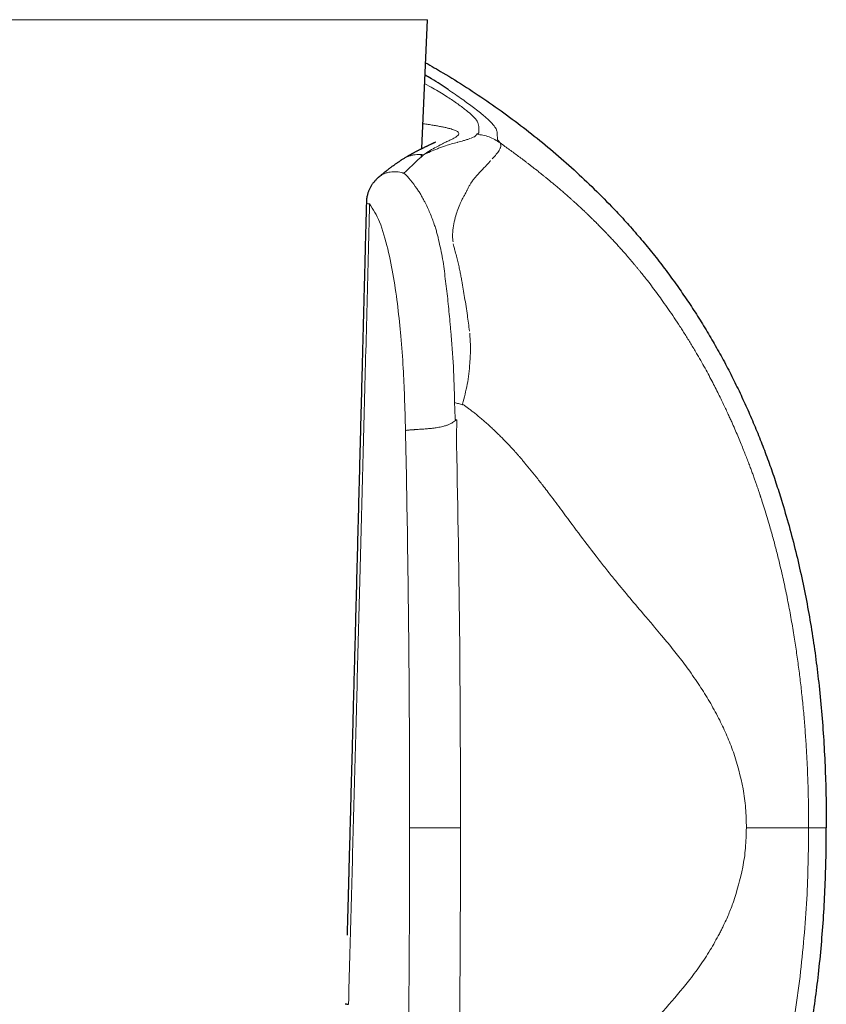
# Model space of a CAD drawing. Header units: millimetres. Extents: x 8 to 775, y 12 to 733.
# Tile 57 of 74: x 439 to 462, y 532 to 560. Entities that reach past the tile are written whole.
import ezdxf

# ---------------------------------------------------------------- set-up
doc = ezdxf.new("R2010")
doc.units = ezdxf.units.MM

msp = doc.modelspace()

# ---------------------------------------------------------------- linework, layer by layer
at = {"color": 252, "linetype": 'Continuous', "lineweight": 0}
for p, q in [((450.434, 559.761), (427.179, 559.761)), ((450.355, 557.936), (450.538, 557.836)), ((452.184, 556.896), (452.146, 556.931)), ((452.427, 556.399), (452.426, 556.459)), ((450.26, 555.854), (450.16, 555.761)), ((450.299, 555.891), (450.26, 555.854)), ((451.379, 536.724), (449.926, 536.724)), ((460.923, 531.476), (461.061, 532.486))]:
    msp.add_line(p, q, dxfattribs=at)
at = {"color": 7, "linetype": 'Continuous', "lineweight": 30}
for p, q in [((450.275, 556.084), (450.434, 559.761)), ((449.75, 555.792), (449.755, 555.795)), ((450.265, 555.859), (450.267, 555.913)), ((460.509, 546.126), (460.528, 546.063))]:
    msp.add_line(p, q, dxfattribs=at)
at = {"color": 252, "linetype": 'Continuous', "lineweight": 0, "flags": 128}
for points in [[(452.406, 556.611), (452.403, 556.619), (452.4, 556.626)], [(452.431, 556.361), (452.43, 556.372), (452.428, 556.383)]]:
    msp.add_lwpolyline(points, dxfattribs=at)
at = {"color": 7, "linetype": 'Continuous', "lineweight": 30}
for points, knots in [([(450.381, 558.533), (450.545, 558.44), (450.939, 558.215), (451.548, 557.834), (452.209, 557.393), (452.854, 556.93), (453.483, 556.446), (454.096, 555.94), (454.69, 555.413), (455.267, 554.866), (455.635, 554.484), (455.82, 554.293)], [0, 0, 0, 0, 0.081821, 0.196578, 0.311299, 0.425998, 0.540693, 0.655407, 0.77017, 0.88502, 1, 1, 1, 1]), ([(451.021, 557.769), (450.872, 557.868), (450.673, 557.999), (450.427, 558.145), (450.366, 558.181)], [0, 0, 0, 0, 0.752046, 1, 1, 1, 1]), ([(450.659, 556.265), (450.659, 556.265), (450.659, 556.265), (450.659, 556.265), (450.657, 556.264), (450.654, 556.263), (450.65, 556.261), (450.644, 556.258), (450.637, 556.254), (450.63, 556.251), (450.623, 556.248), (450.616, 556.245), (450.609, 556.241), (450.601, 556.238), (450.591, 556.233), (450.58, 556.228), (450.565, 556.221), (450.544, 556.212), (450.517, 556.199), (450.488, 556.186), (450.46, 556.173), (450.432, 556.16), (450.404, 556.147), (450.374, 556.133), (450.344, 556.118), (450.318, 556.105), (450.298, 556.096), (450.285, 556.089), (450.272, 556.083), (450.259, 556.076), (450.242, 556.068), (450.22, 556.057), (450.193, 556.043), (450.166, 556.029), (450.14, 556.016), (450.115, 556.002), (450.089, 555.989), (450.063, 555.974), (450.037, 555.96), (450.012, 555.947), (449.992, 555.935), (449.974, 555.925), (449.958, 555.917), (449.944, 555.908), (449.929, 555.9), (449.913, 555.891), (449.897, 555.881), (449.877, 555.87), (449.854, 555.856), (449.825, 555.839), (449.792, 555.819), (449.767, 555.804), (449.754, 555.796)], [0, 0, 0, 0, 0.007557, 0.023954, 0.038818, 0.058115, 0.079607, 0.103295, 0.126136, 0.145737, 0.162356, 0.17605, 0.190313, 0.205885, 0.222771, 0.240949, 0.259776, 0.295278, 0.332067, 0.369412, 0.401511, 0.432332, 0.462092, 0.492305, 0.523267, 0.553863, 0.567139, 0.579435, 0.590749, 0.601888, 0.615155, 0.635969, 0.66041, 0.683741, 0.705644, 0.725903, 0.74641, 0.767574, 0.790639, 0.808286, 0.824627, 0.838443, 0.849724, 0.860125, 0.871503, 0.883865, 0.896063, 0.910041, 0.927387, 0.948146, 0.972341, 1, 1, 1, 1]), ([(449.749, 555.794), (449.737, 555.786), (449.715, 555.772), (449.684, 555.752), (449.657, 555.735), (449.635, 555.72), (449.614, 555.706), (449.593, 555.692), (449.571, 555.677), (449.546, 555.66), (449.517, 555.64), (449.487, 555.619), (449.46, 555.599), (449.434, 555.581), (449.406, 555.56), (449.373, 555.536), (449.334, 555.506), (449.293, 555.475), (449.261, 555.45), (449.238, 555.432), (449.225, 555.421), (449.212, 555.411), (449.199, 555.401), (449.186, 555.39), (449.169, 555.376), (449.146, 555.358), (449.116, 555.333), (449.079, 555.302), (449.053, 555.279), (449.038, 555.266)], [0, 0, 0, 0, 0.054404, 0.101639, 0.141806, 0.174967, 0.203092, 0.23578, 0.265299, 0.300452, 0.34525, 0.388297, 0.426789, 0.461724, 0.494685, 0.542798, 0.598329, 0.654937, 0.70933, 0.728633, 0.747276, 0.765154, 0.782267, 0.798676, 0.818779, 0.850696, 0.891524, 0.94128, 1, 1, 1, 1]), ([(449.039, 555.267), (449.032, 555.261), (449.018, 555.249), (448.995, 555.227), (448.97, 555.203), (448.948, 555.18), (448.929, 555.158), (448.91, 555.136), (448.889, 555.11), (448.868, 555.082), (448.849, 555.054), (448.832, 555.028), (448.815, 554.999), (448.796, 554.965), (448.778, 554.929), (448.763, 554.893), (448.749, 554.859), (448.737, 554.823), (448.725, 554.782), (448.713, 554.736), (448.703, 554.683), (448.696, 554.627), (448.692, 554.576), (448.691, 554.546), (448.691, 554.534)], [0, 0, 0, 0, 0.02986, 0.067525, 0.11358, 0.154149, 0.184008, 0.217002, 0.259472, 0.301371, 0.343375, 0.379439, 0.414782, 0.464194, 0.516809, 0.559931, 0.604448, 0.647292, 0.697758, 0.755934, 0.818464, 0.891525, 0.95713, 1, 1, 1, 1]), ([(448.691, 554.534), (448.688, 554.415), (448.682, 554.181), (448.673, 553.835), (448.664, 553.499), (448.656, 553.174), (448.648, 552.859), (448.64, 552.561), (448.633, 552.278), (448.626, 552.01), (448.619, 551.752), (448.613, 551.503), (448.607, 551.254), (448.6, 551.007), (448.594, 550.762), (448.588, 550.529), (448.582, 550.308), (448.577, 550.098), (448.572, 549.9), (448.567, 549.713), (448.561, 549.482), (448.553, 549.202), (448.545, 548.869), (448.536, 548.534), (448.527, 548.197), (448.519, 547.858), (448.51, 547.515), (448.496, 546.996), (448.478, 546.299), (448.455, 545.425), (448.432, 544.551), (448.409, 543.677), (448.389, 542.887), (448.37, 542.181), (448.354, 541.56), (448.337, 540.938), (448.32, 540.312), (448.304, 539.679), (448.287, 539.037), (448.269, 538.387), (448.253, 537.784), (448.238, 537.227), (448.225, 536.717), (448.212, 536.257), (448.201, 535.85), (448.194, 535.579), (448.189, 535.387), (448.186, 535.275), (448.183, 535.163), (448.18, 535.053), (448.177, 534.941), (448.174, 534.832), (448.171, 534.726), (448.169, 534.631), (448.166, 534.548), (448.164, 534.475), (448.163, 534.415), (448.162, 534.368), (448.161, 534.332), (448.16, 534.306), (448.159, 534.289), (448.159, 534.273), (448.158, 534.25), (448.158, 534.218), (448.156, 534.177), (448.155, 534.125), (448.153, 534.064), (448.151, 533.994), (448.149, 533.914), (448.147, 533.824), (448.145, 533.741), (448.143, 533.687), (448.143, 533.667)], [0, 0, 0, 0, 0.017093, 0.033682, 0.049767, 0.065348, 0.080424, 0.094997, 0.108274, 0.121104, 0.133485, 0.145418, 0.156903, 0.169191, 0.180921, 0.192093, 0.202707, 0.212762, 0.222259, 0.231198, 0.239578, 0.255505, 0.271422, 0.28746, 0.303617, 0.319895, 0.336293, 0.352811, 0.394575, 0.436481, 0.478387, 0.520293, 0.562198, 0.591961, 0.621724, 0.651486, 0.681422, 0.711758, 0.742494, 0.773631, 0.805189, 0.829207, 0.853679, 0.878603, 0.895302, 0.912197, 0.917548, 0.922918, 0.928308, 0.933677, 0.938736, 0.944345, 0.949421, 0.953963, 0.957973, 0.961449, 0.964393, 0.966542, 0.968278, 0.969601, 0.970187, 0.970835, 0.971906, 0.973408, 0.975411, 0.977874, 0.980796, 0.984177, 0.988018, 0.992318, 0.997077, 1, 1, 1, 1]), ([(455.82, 554.293), (455.94, 554.163), (456.182, 553.903), (456.53, 553.5), (456.87, 553.088), (457.198, 552.666), (457.512, 552.238), (457.814, 551.804), (458.103, 551.366), (458.379, 550.921), (458.645, 550.467), (458.901, 550.005), (459.145, 549.534), (459.376, 549.058), (459.596, 548.577), (459.802, 548.093), (459.996, 547.606), (460.178, 547.118), (460.35, 546.624), (460.456, 546.292), (460.509, 546.126)], [0, 0, 0, 0, 0.0559825, 0.112088, 0.168285, 0.2245405, 0.2808204, 0.3360853, 0.3913063, 0.4464491, 0.5014796, 0.557371, 0.6131517, 0.6688669, 0.7245593, 0.7802695, 0.835039, 0.8898965, 0.9448736, 1, 1, 1, 1]), ([(460.528, 546.063), (460.602, 545.818), (460.748, 545.33), (460.939, 544.592), (461.11, 543.852), (461.26, 543.109), (461.39, 542.365), (461.5, 541.618), (461.595, 540.845), (461.674, 540.044), (461.735, 539.217), (461.777, 538.387), (461.802, 537.556), (461.805, 537.001), (461.807, 536.724)], [0, 0, 0, 0, 0.080949, 0.161507, 0.241757, 0.321771, 0.401616, 0.481352, 0.56103, 0.648666, 0.736342, 0.8241, 0.911977, 1, 1, 1, 1]), ([(460.529, 527.384), (460.601, 527.624), (460.744, 528.105), (460.933, 528.833), (461.102, 529.568), (461.251, 530.307), (461.381, 531.052), (461.492, 531.8), (461.589, 532.577), (461.669, 533.383), (461.732, 534.216), (461.775, 535.051), (461.802, 535.887), (461.805, 536.445), (461.807, 536.724)], [0, 0, 0, 0, 0.079455, 0.158984, 0.238608, 0.318341, 0.398193, 0.478163, 0.558248, 0.646458, 0.734772, 0.823159, 0.911582, 1, 1, 1, 1]), ([(448.091, 531.708), (448.091, 531.708), (448.091, 531.706), (448.099, 531.704), (448.117, 531.7), (448.144, 531.696), (448.17, 531.693), (448.183, 531.691)], [0, 0, 0, 0, 0.068821, 0.283991, 0.511842, 0.751056, 1, 1, 1, 1])]:
    msp.add_open_spline(points, degree=3, knots=knots, dxfattribs=at)
at = {"color": 252, "linetype": 'Continuous', "lineweight": 0}
for points, knots in [([(450.538, 557.836), (450.673, 557.758), (450.943, 557.6), (451.13, 557.474), (451.223, 557.411)], [0, 0, 0, 0, 0.499937, 1, 1, 1, 1]), ([(452.146, 556.931), (452.112, 556.961), (452.044, 557.02), (451.915, 557.127), (451.76, 557.248), (451.597, 557.37), (451.428, 557.492), (451.233, 557.627), (451.092, 557.722), (451.021, 557.769)], [0, 0, 0, 0, 0.169789, 0.331668, 0.49993, 0.63097, 0.750024, 0.874866, 1, 1, 1, 1]), ([(451.223, 557.411), (451.321, 557.341), (451.517, 557.199), (451.616, 557.114), (451.666, 557.071)], [0, 0, 0, 0, 0.499763, 1, 1, 1, 1]), ([(451.666, 557.071), (451.67, 557.067), (451.677, 557.061), (451.684, 557.054), (451.687, 557.051)], [0, 0, 0, 0, 0.4996302, 1, 1, 1, 1]), ([(451.687, 557.051), (451.743, 556.996), (451.854, 556.885), (451.871, 556.829), (451.879, 556.802)], [0, 0, 0, 0, 0.497017, 1, 1, 1, 1]), ([(451.288, 556.569), (451.277, 556.576), (451.254, 556.591), (451.204, 556.613), (451.143, 556.635), (451.07, 556.656), (450.985, 556.678), (450.889, 556.699), (450.78, 556.72), (450.661, 556.741), (450.529, 556.763), (450.411, 556.781), (450.333, 556.792), (450.306, 556.795)], [0, 0, 0, 0, 0.095416, 0.190738, 0.285971, 0.381122, 0.476193, 0.571187, 0.666106, 0.760949, 0.855718, 0.950413, 1, 1, 1, 1]), ([(451.882, 556.795), (451.887, 556.769), (451.898, 556.719), (451.897, 556.674), (451.896, 556.652)], [0, 0, 0, 0, 0.4997652, 1, 1, 1, 1]), ([(451.896, 556.652), (451.896, 556.64), (451.896, 556.616), (451.896, 556.59), (451.896, 556.577)], [0, 0, 0, 0, 0.500525, 1, 1, 1, 1]), ([(452.4, 556.626), (452.386, 556.656), (452.357, 556.717), (452.242, 556.836), (452.184, 556.896)], [0, 0, 0, 0, 0.500084, 1, 1, 1, 1]), ([(450.323, 555.908), (450.386, 555.95), (450.512, 556.033), (450.68, 556.13), (450.83, 556.209), (450.961, 556.273), (451.072, 556.324), (451.17, 556.371), (451.249, 556.415), (451.304, 556.458), (451.329, 556.497), (451.327, 556.534), (451.301, 556.557), (451.288, 556.569)], [0, 0, 0, 0, 0.0888345, 0.1757659, 0.2611608, 0.3453433, 0.4286027, 0.5112018, 0.6097587, 0.7078458, 0.805534, 0.9028943, 1, 1, 1, 1]), ([(451.643, 556.37), (451.617, 556.361), (451.563, 556.343), (451.497, 556.323), (451.464, 556.313)], [0, 0, 0, 0, 0.491382, 1, 1, 1, 1]), ([(451.834, 556.493), (451.83, 556.475), (451.823, 556.439), (451.717, 556.398), (451.664, 556.377)], [0, 0, 0, 0, 0.495148, 1, 1, 1, 1]), ([(451.867, 556.515), (451.858, 556.512), (451.84, 556.505), (451.836, 556.497), (451.834, 556.493)], [0, 0, 0, 0, 0.50132, 1, 1, 1, 1]), ([(452.509, 556.246), (452.405, 556.312), (452.199, 556.444), (451.956, 556.477), (451.834, 556.493)], [0, 0, 0, 0, 0.50007, 1, 1, 1, 1]), ([(451.901, 556.535), (451.899, 556.532), (451.894, 556.525), (451.876, 556.518), (451.867, 556.515)], [0, 0, 0, 0, 0.4984004, 1, 1, 1, 1]), ([(451.896, 556.577), (451.897, 556.574), (451.897, 556.567), (451.898, 556.56), (451.898, 556.557)], [0, 0, 0, 0, 0.500091, 1, 1, 1, 1]), ([(451.898, 556.557), (451.899, 556.553), (451.9, 556.546), (451.9, 556.539), (451.901, 556.535)], [0, 0, 0, 0, 0.500199, 1, 1, 1, 1]), ([(452.425, 556.507), (452.424, 556.524), (452.422, 556.557), (452.411, 556.594), (452.406, 556.611)], [0, 0, 0, 0, 0.542537, 1, 1, 1, 1]), ([(452.426, 556.458), (452.426, 556.467), (452.426, 556.483), (452.425, 556.499), (452.425, 556.507)], [0, 0, 0, 0, 0.499941, 1, 1, 1, 1]), ([(452.428, 556.383), (452.428, 556.385), (452.428, 556.391), (452.428, 556.396), (452.427, 556.399)], [0, 0, 0, 0, 0.499978, 1, 1, 1, 1]), ([(452.434, 556.34), (452.433, 556.344), (452.432, 556.351), (452.431, 556.358), (452.431, 556.361)], [0, 0, 0, 0, 0.499951, 1, 1, 1, 1]), ([(452.509, 556.246), (452.496, 556.262), (452.469, 556.294), (452.446, 556.325), (452.434, 556.34)], [0, 0, 0, 0, 0.499962, 1, 1, 1, 1]), ([(450.717, 556.083), (450.652, 556.057), (450.524, 556.006), (450.389, 555.94), (450.323, 555.908)], [0, 0, 0, 0, 0.5096356, 1, 1, 1, 1]), ([(450.95, 556.166), (450.911, 556.153), (450.835, 556.128), (450.756, 556.098), (450.717, 556.083)], [0, 0, 0, 0, 0.506736, 1, 1, 1, 1]), ([(451.284, 556.263), (451.229, 556.248), (451.121, 556.22), (451.006, 556.184), (450.95, 556.166)], [0, 0, 0, 0, 0.510598, 1, 1, 1, 1]), ([(451.301, 556.267), (451.298, 556.267), (451.292, 556.265), (451.287, 556.264), (451.284, 556.263)], [0, 0, 0, 0, 0.5005679, 1, 1, 1, 1]), ([(451.464, 556.313), (451.438, 556.305), (451.388, 556.291), (451.329, 556.275), (451.301, 556.267)], [0, 0, 0, 0, 0.533058, 1, 1, 1, 1]), ([(452.482, 556.041), (452.489, 556.053), (452.503, 556.078), (452.512, 556.1), (452.517, 556.112)], [0, 0, 0, 0, 0.500373, 1, 1, 1, 1]), ([(452.517, 556.112), (452.524, 556.139), (452.537, 556.187), (452.517, 556.228), (452.509, 556.246)], [0, 0, 0, 0, 0.556568, 1, 1, 1, 1]), ([(453.539, 555.476), (453.513, 555.497), (453.461, 555.538), (453.383, 555.598), (453.309, 555.656), (453.236, 555.711), (453.167, 555.765), (453.099, 555.815), (452.971, 555.912), (452.777, 556.055), (452.598, 556.182), (452.509, 556.246)], [0, 0, 0, 0, 0.0808158, 0.1586499, 0.2335217, 0.3054456, 0.3744317, 0.4404859, 0.5036105, 0.7504613, 1, 1, 1, 1]), ([(449.755, 555.795), (449.762, 555.8), (449.794, 555.822), (449.858, 555.851), (449.946, 555.884), (450.037, 555.906), (450.131, 555.917), (450.227, 555.919), (450.291, 555.912), (450.323, 555.908)], [0, 0, 0, 0, 0.042285, 0.201891, 0.361647, 0.521424, 0.681096, 0.840601, 1, 1, 1, 1]), ([(450.323, 555.908), (450.321, 555.905), (450.315, 555.899), (450.305, 555.894), (450.299, 555.891)], [0, 0, 0, 0, 0.430031, 1, 1, 1, 1]), ([(452.476, 556.031), (452.452, 555.997), (452.405, 555.928), (452.324, 555.839), (452.283, 555.795)], [0, 0, 0, 0, 0.498613, 1, 1, 1, 1]), ([(452.476, 556.031), (452.477, 556.032), (452.479, 556.036), (452.481, 556.039), (452.482, 556.041)], [0, 0, 0, 0, 0.500046, 1, 1, 1, 1]), ([(449.765, 555.384), (449.79, 555.41), (449.823, 555.442), (449.857, 555.475), (449.867, 555.484), (449.87, 555.487), (449.906, 555.522), (450.009, 555.621), (450.1, 555.705), (450.16, 555.761)], [0, 0, 0, 0, 0.180175, 0.228441, 0.24213, 0.246366, 0.248862, 0.503348, 1, 1, 1, 1]), ([(451.876, 555.357), (451.935, 555.419), (452.052, 555.542), (452.145, 555.643), (452.191, 555.694)], [0, 0, 0, 0, 0.50002, 1, 1, 1, 1]), ([(452.191, 555.694), (452.198, 555.702), (452.213, 555.719), (452.227, 555.736), (452.234, 555.744)], [0, 0, 0, 0, 0.5003048, 1, 1, 1, 1]), ([(449.04, 555.265), (449.052, 555.276), (449.086, 555.307), (449.153, 555.347), (449.238, 555.385), (449.327, 555.411), (449.418, 555.425), (449.51, 555.428), (449.601, 555.422), (449.661, 555.41), (449.691, 555.404)], [0, 0, 0, 0, 0.0734634, 0.21408, 0.3532319, 0.4900479, 0.6237441, 0.7536468, 0.879206, 1, 1, 1, 1]), ([(449.765, 555.384), (449.752, 555.388), (449.727, 555.395), (449.703, 555.401), (449.691, 555.404)], [0, 0, 0, 0, 0.502696, 1, 1, 1, 1]), ([(449.765, 555.384), (449.829, 555.321), (449.957, 555.195), (450.071, 555.03), (450.127, 554.948)], [0, 0, 0, 0, 0.499986, 1, 1, 1, 1]), ([(451.563, 554.901), (451.576, 554.929), (451.604, 554.987), (451.65, 555.067), (451.702, 555.146), (451.738, 555.194), (451.757, 555.219)], [0, 0, 0, 0, 0.228281, 0.470947, 0.728156, 1, 1, 1, 1]), ([(451.757, 555.219), (451.774, 555.24), (451.814, 555.289), (451.854, 555.332), (451.876, 555.357)], [0, 0, 0, 0, 0.431679, 1, 1, 1, 1]), ([(454.484, 554.689), (454.446, 554.723), (454.373, 554.788), (454.266, 554.88), (454.167, 554.965), (454.074, 555.043), (453.987, 555.115), (453.906, 555.182), (453.831, 555.243), (453.762, 555.299), (453.698, 555.35), (453.64, 555.396), (453.588, 555.438), (453.555, 555.464), (453.539, 555.476)], [0, 0, 0, 0, 0.121997, 0.235951, 0.342334, 0.441528, 0.53383, 0.619472, 0.698628, 0.771425, 0.837938, 0.898194, 0.952212, 1, 1, 1, 1]), ([(450.255, 554.751), (450.237, 554.785), (450.201, 554.854), (450.152, 554.916), (450.127, 554.948)], [0, 0, 0, 0, 0.499754, 1, 1, 1, 1]), ([(450.255, 554.751), (450.272, 554.721), (450.306, 554.66), (450.339, 554.596), (450.356, 554.564)], [0, 0, 0, 0, 0.49532, 1, 1, 1, 1]), ([(451.414, 554.623), (451.422, 554.639), (451.436, 554.669), (451.452, 554.696), (451.459, 554.708)], [0, 0, 0, 0, 0.556834, 1, 1, 1, 1]), ([(451.459, 554.708), (451.477, 554.738), (451.513, 554.798), (451.543, 554.859), (451.558, 554.89)], [0, 0, 0, 0, 0.494127, 1, 1, 1, 1]), ([(451.558, 554.89), (451.559, 554.892), (451.56, 554.896), (451.562, 554.899), (451.563, 554.901)], [0, 0, 0, 0, 0.500028, 1, 1, 1, 1]), ([(455.567, 553.643), (455.557, 553.654), (455.535, 553.677), (455.498, 553.715), (455.455, 553.76), (455.409, 553.807), (455.362, 553.855), (455.314, 553.904), (455.267, 553.951), (455.214, 554.004), (455.157, 554.06), (455.096, 554.12), (455.04, 554.173), (454.984, 554.228), (454.923, 554.286), (454.856, 554.349), (454.808, 554.394), (454.781, 554.42), (454.772, 554.428), (454.763, 554.436), (454.753, 554.445), (454.744, 554.453), (454.721, 554.474), (454.686, 554.507), (454.641, 554.548), (454.602, 554.583), (454.568, 554.614), (454.54, 554.64), (454.516, 554.66), (454.499, 554.676), (454.488, 554.685), (454.484, 554.689)], [0, 0, 0, 0, 0.026364, 0.059299, 0.098568, 0.14391, 0.183619, 0.226778, 0.273265, 0.310568, 0.372159, 0.428238, 0.479106, 0.524967, 0.584519, 0.649507, 0.711052, 0.719406, 0.727829, 0.736318, 0.744875, 0.753499, 0.762189, 0.810184, 0.852761, 0.890043, 0.922134, 0.949117, 0.971056, 0.988005, 1, 1, 1, 1]), ([(448.183, 531.691), (448.195, 532.134), (448.219, 533.024), (448.256, 534.367), (448.292, 535.723), (448.329, 537.092), (448.365, 538.467), (448.402, 539.848), (448.439, 541.233), (448.476, 542.632), (448.513, 544.053), (448.551, 545.498), (448.589, 546.966), (448.628, 548.448), (448.667, 549.944), (448.706, 551.453), (448.745, 552.976), (448.771, 553.996), (448.784, 554.509)], [0, 0, 0, 0, 0.058233, 0.117066, 0.176499, 0.236534, 0.297168, 0.357305, 0.418021, 0.479316, 0.541191, 0.604925, 0.669263, 0.734204, 0.799748, 0.865895, 0.932646, 1, 1, 1, 1]), ([(448.694, 554.534), (448.696, 554.53), (448.701, 554.522), (448.755, 554.513), (448.784, 554.509)], [0, 0, 0, 0, 0.4693781, 1, 1, 1, 1]), ([(448.784, 554.509), (448.884, 554.351), (449.097, 554.014), (449.232, 553.498), (449.304, 553.224)], [0, 0, 0, 0, 0.467754, 1, 1, 1, 1]), ([(450.629, 553.924), (450.59, 554.036), (450.51, 554.259), (450.407, 554.463), (450.356, 554.564)], [0, 0, 0, 0, 0.500086, 1, 1, 1, 1]), ([(451.226, 554.117), (451.245, 554.181), (451.282, 554.313), (451.33, 554.429), (451.354, 554.488)], [0, 0, 0, 0, 0.487118, 1, 1, 1, 1]), ([(451.354, 554.488), (451.365, 554.513), (451.384, 554.559), (451.405, 554.602), (451.414, 554.623)], [0, 0, 0, 0, 0.53938, 1, 1, 1, 1]), ([(451.152, 553.647), (451.158, 553.726), (451.172, 553.894), (451.208, 554.04), (451.226, 554.117)], [0, 0, 0, 0, 0.472919, 1, 1, 1, 1]), ([(450.705, 553.674), (450.693, 553.716), (450.67, 553.8), (450.643, 553.882), (450.629, 553.924)], [0, 0, 0, 0, 0.495458, 1, 1, 1, 1]), ([(450.735, 553.562), (450.73, 553.581), (450.72, 553.618), (450.71, 553.655), (450.705, 553.674)], [0, 0, 0, 0, 0.500263, 1, 1, 1, 1]), ([(450.735, 553.562), (450.735, 553.56), (450.736, 553.557), (450.736, 553.553), (450.737, 553.551)], [0, 0, 0, 0, 0.499974, 1, 1, 1, 1]), ([(450.737, 553.551), (450.739, 553.541), (450.743, 553.52), (450.747, 553.498), (450.749, 553.488)], [0, 0, 0, 0, 0.499857, 1, 1, 1, 1]), ([(451.163, 553.43), (451.158, 553.467), (451.15, 553.542), (451.151, 553.612), (451.152, 553.647)], [0, 0, 0, 0, 0.500929, 1, 1, 1, 1]), ([(457.147, 551.73), (457.099, 551.796), (457.003, 551.93), (456.855, 552.129), (456.688, 552.347), (456.56, 552.507), (456.474, 552.613), (456.447, 552.646), (456.42, 552.679), (456.393, 552.711), (456.367, 552.744), (456.31, 552.812), (456.225, 552.912), (456.114, 553.041), (456.009, 553.161), (455.91, 553.272), (455.817, 553.374), (455.729, 553.47), (455.646, 553.559), (455.593, 553.616), (455.567, 553.643)], [0, 0, 0, 0, 0.095558, 0.192325, 0.289843, 0.418957, 0.435851, 0.452734, 0.469604, 0.48646, 0.503298, 0.520117, 0.593161, 0.661989, 0.726842, 0.787944, 0.845535, 0.899901, 0.951308, 1, 1, 1, 1]), ([(450.749, 553.488), (450.792, 553.306), (450.877, 552.942), (450.921, 552.564), (450.942, 552.375)], [0, 0, 0, 0, 0.499872, 1, 1, 1, 1]), ([(451.171, 553.373), (451.176, 553.346), (451.188, 553.286), (451.205, 553.225), (451.214, 553.192)], [0, 0, 0, 0, 0.454546, 1, 1, 1, 1]), ([(449.304, 553.224), (449.362, 552.956), (449.477, 552.421), (449.552, 551.848), (449.589, 551.562)], [0, 0, 0, 0, 0.5002723, 1, 1, 1, 1]), ([(451.214, 553.192), (451.23, 553.136), (451.261, 553.027), (451.288, 552.917), (451.301, 552.864)], [0, 0, 0, 0, 0.517182, 1, 1, 1, 1]), ([(451.301, 552.864), (451.313, 552.814), (451.335, 552.719), (451.354, 552.623), (451.363, 552.577)], [0, 0, 0, 0, 0.51967, 1, 1, 1, 1]), ([(451.363, 552.577), (451.372, 552.533), (451.388, 552.447), (451.404, 552.359), (451.412, 552.316)], [0, 0, 0, 0, 0.500581, 1, 1, 1, 1]), ([(450.942, 552.375), (450.966, 552.186), (451.015, 551.805), (451.05, 551.417), (451.068, 551.222)], [0, 0, 0, 0, 0.4986792, 1, 1, 1, 1]), ([(451.412, 552.316), (451.44, 552.157), (451.497, 551.833), (451.547, 551.501), (451.572, 551.331)], [0, 0, 0, 0, 0.487679, 1, 1, 1, 1]), ([(458.129, 550.212), (458.074, 550.305), (457.966, 550.488), (457.801, 550.756), (457.636, 551.014), (457.472, 551.263), (457.309, 551.501), (457.201, 551.654), (457.147, 551.73)], [0, 0, 0, 0, 0.177193, 0.350752, 0.520247, 0.685244, 0.845307, 1, 1, 1, 1]), ([(449.589, 551.562), (449.62, 551.287), (449.685, 550.715), (449.743, 549.861), (449.784, 548.965), (449.8, 548.373), (449.808, 548.052)], [0, 0, 0, 0, 0.239793, 0.499728, 0.728646, 1, 1, 1, 1]), ([(451.572, 551.331), (451.583, 551.257), (451.604, 551.108), (451.623, 550.957), (451.632, 550.882)], [0, 0, 0, 0, 0.4958154, 1, 1, 1, 1]), ([(451.068, 551.222), (451.073, 551.167), (451.083, 551.055), (451.092, 550.943), (451.097, 550.886)], [0, 0, 0, 0, 0.497057, 1, 1, 1, 1]), ([(451.206, 548.845), (451.199, 549.187), (451.184, 549.873), (451.126, 550.548), (451.097, 550.886)], [0, 0, 0, 0, 0.500073, 1, 1, 1, 1]), ([(451.643, 549.965), (451.652, 550.115), (451.67, 550.401), (451.649, 550.688), (451.639, 550.824)], [0, 0, 0, 0, 0.527719, 1, 1, 1, 1]), ([(459.154, 548.19), (459.139, 548.224), (459.106, 548.297), (459.054, 548.413), (458.995, 548.542), (458.929, 548.684), (458.856, 548.838), (458.776, 549.004), (458.688, 549.181), (458.592, 549.369), (458.488, 549.568), (458.376, 549.775), (458.256, 549.992), (458.172, 550.137), (458.129, 550.212)], [0, 0, 0, 0, 0.049507, 0.105462, 0.16783, 0.236557, 0.31157, 0.39277, 0.480029, 0.573182, 0.672028, 0.776316, 0.885756, 1, 1, 1, 1]), ([(451.43, 548.804), (451.456, 548.896), (451.51, 549.082), (451.57, 549.369), (451.617, 549.663), (451.634, 549.864), (451.643, 549.965)], [0, 0, 0, 0, 0.243484, 0.491061, 0.743105, 1, 1, 1, 1]), ([(451.427, 548.785), (451.39, 548.795), (451.317, 548.815), (451.243, 548.834), (451.205, 548.844)], [0, 0, 0, 0, 0.499914, 1, 1, 1, 1]), ([(451.224, 548.363), (451.221, 548.444), (451.215, 548.604), (451.209, 548.765), (451.206, 548.845)], [0, 0, 0, 0, 0.501564, 1, 1, 1, 1]), ([(451.427, 548.785), (451.428, 548.788), (451.43, 548.794), (451.43, 548.8), (451.43, 548.804)], [0, 0, 0, 0, 0.459942, 1, 1, 1, 1]), ([(451.43, 548.804), (451.453, 548.788), (451.501, 548.753), (451.577, 548.698), (451.66, 548.636), (451.749, 548.567), (451.844, 548.491), (451.943, 548.409), (452.047, 548.32), (452.156, 548.224), (452.263, 548.127), (452.366, 548.03), (452.461, 547.938), (452.549, 547.85), (452.631, 547.767), (452.708, 547.687), (452.783, 547.607), (452.857, 547.527), (452.928, 547.448), (452.994, 547.375), (453.035, 547.328), (453.054, 547.305)], [0, 0, 0, 0, 0.038362, 0.081027, 0.12793, 0.178999, 0.234163, 0.29225, 0.354133, 0.419732, 0.488963, 0.550488, 0.61127, 0.666828, 0.719433, 0.769148, 0.816027, 0.867695, 0.915548, 0.959636, 1, 1, 1, 1]), ([(449.808, 548.052), (449.82, 548.053), (449.844, 548.056), (449.885, 548.06), (449.922, 548.064), (449.953, 548.066), (449.977, 548.068), (450.001, 548.07), (450.026, 548.071), (450.05, 548.073), (450.088, 548.076), (450.139, 548.079), (450.204, 548.083), (450.269, 548.087), (450.334, 548.092), (450.401, 548.097), (450.481, 548.104), (450.575, 548.113), (450.672, 548.126), (450.757, 548.14), (450.831, 548.154), (450.893, 548.169), (450.945, 548.184), (450.986, 548.197), (451.026, 548.212), (451.064, 548.228), (451.106, 548.248), (451.154, 548.276), (451.21, 548.313), (451.247, 548.34), (451.266, 548.354)], [0, 0, 0, 0, 0.045662, 0.089591, 0.131871, 0.152407, 0.172545, 0.192291, 0.211653, 0.23064, 0.249266, 0.29509, 0.338659, 0.380434, 0.4209, 0.460566, 0.499953, 0.562175, 0.624188, 0.665888, 0.708064, 0.75083, 0.776247, 0.80141, 0.826316, 0.850984, 0.875456, 0.911549, 0.952976, 1, 1, 1, 1]), ([(451.266, 548.354), (451.259, 548.356), (451.245, 548.359), (451.231, 548.362), (451.224, 548.363)], [0, 0, 0, 0, 0.503175, 1, 1, 1, 1]), ([(451.258, 547.998), (451.259, 548.012), (451.261, 548.042), (451.264, 548.086), (451.267, 548.127), (451.27, 548.163), (451.272, 548.196), (451.273, 548.228), (451.274, 548.264), (451.275, 548.298), (451.274, 548.327), (451.272, 548.344), (451.27, 548.351), (451.268, 548.353), (451.267, 548.354), (451.267, 548.354), (451.267, 548.354)], [0, 0, 0, 0, 0.123319, 0.246579, 0.369783, 0.469624, 0.552028, 0.642301, 0.740468, 0.849303, 0.927865, 0.97675, 0.990841, 0.995812, 0.997961, 1, 1, 1, 1]), ([(449.808, 548.052), (449.819, 547.513), (449.841, 546.436), (449.867, 544.82), (449.888, 543.203), (449.905, 541.584), (449.917, 539.965), (449.925, 538.345), (449.925, 537.264), (449.926, 536.724)], [0, 0, 0, 0, 0.142695, 0.285432, 0.428218, 0.571061, 0.713968, 0.856945, 1, 1, 1, 1]), ([(451.258, 547.998), (451.293, 546.119), (451.364, 542.363), (451.374, 538.603), (451.379, 536.724)], [0, 0, 0, 0, 0.500008, 1, 1, 1, 1]), ([(460.495, 544.173), (460.464, 544.299), (460.403, 544.553), (460.303, 544.933), (460.185, 545.356), (460.073, 545.725), (459.986, 546), (459.95, 546.111), (459.936, 546.151), (459.933, 546.162), (459.929, 546.173), (459.925, 546.184), (459.922, 546.195), (459.918, 546.206), (459.914, 546.219), (459.907, 546.239), (459.896, 546.271), (459.881, 546.317), (459.861, 546.377), (459.835, 546.451), (459.805, 546.539), (459.769, 546.641), (459.729, 546.753), (459.685, 546.873), (459.638, 547.001), (459.585, 547.14), (459.527, 547.29), (459.464, 547.451), (459.395, 547.622), (459.32, 547.802), (459.24, 547.993), (459.183, 548.123), (459.154, 548.19)], [0, 0, 0, 0, 0.091593, 0.183981, 0.277187, 0.401514, 0.4567, 0.481078, 0.483818, 0.486559, 0.4893, 0.492042, 0.494785, 0.497529, 0.500273, 0.504672, 0.512567, 0.523967, 0.538883, 0.557331, 0.579331, 0.604905, 0.634081, 0.663308, 0.695479, 0.730617, 0.768737, 0.809842, 0.853115, 0.899251, 0.948225, 1, 1, 1, 1]), ([(453.054, 547.305), (453.08, 547.276), (453.13, 547.219), (453.179, 547.161), (453.204, 547.131)], [0, 0, 0, 0, 0.500565, 1, 1, 1, 1]), ([(453.204, 547.131), (453.331, 546.978), (453.49, 546.784), (453.652, 546.575), (453.694, 546.521), (453.705, 546.506), (453.709, 546.501), (453.71, 546.5), (453.71, 546.499)], [0, 0, 0, 0, 0.738192, 0.92847, 0.97908, 0.993251, 0.997553, 1, 1, 1, 1]), ([(453.71, 546.499), (453.799, 546.385), (454.003, 546.121), (454.201, 545.854), (454.313, 545.703)], [0, 0, 0, 0, 0.432147, 1, 1, 1, 1]), ([(454.313, 545.703), (454.476, 545.483), (454.806, 545.035), (455.135, 544.606), (455.303, 544.388)], [0, 0, 0, 0, 0.490464, 1, 1, 1, 1]), ([(455.303, 544.388), (455.385, 544.283), (455.551, 544.07), (455.718, 543.865), (455.802, 543.761)], [0, 0, 0, 0, 0.492076, 1, 1, 1, 1]), ([(460.892, 542.161), (460.864, 542.327), (460.809, 542.662), (460.715, 543.163), (460.612, 543.668), (460.534, 544.004), (460.495, 544.173)], [0, 0, 0, 0, 0.245921, 0.494517, 0.745852, 1, 1, 1, 1]), ([(455.802, 543.761), (455.939, 543.595), (456.222, 543.252), (456.499, 542.927), (456.642, 542.759)], [0, 0, 0, 0, 0.483827, 1, 1, 1, 1]), ([(456.642, 542.759), (456.687, 542.707), (456.776, 542.602), (456.864, 542.498), (456.909, 542.445)], [0, 0, 0, 0, 0.494993, 1, 1, 1, 1]), ([(456.909, 542.445), (456.973, 542.369), (457.103, 542.216), (457.229, 542.062), (457.293, 541.985)], [0, 0, 0, 0, 0.494094, 1, 1, 1, 1]), ([(461.128, 540.348), (461.112, 540.498), (461.08, 540.799), (461.024, 541.25), (460.962, 541.705), (460.915, 542.009), (460.892, 542.161)], [0, 0, 0, 0, 0.2465047, 0.4952625, 0.7463936, 1, 1, 1, 1]), ([(457.293, 541.985), (457.399, 541.855), (457.612, 541.592), (457.811, 541.321), (457.912, 541.184)], [0, 0, 0, 0, 0.494136, 1, 1, 1, 1]), ([(457.912, 541.184), (457.966, 541.108), (458.075, 540.954), (458.179, 540.797), (458.231, 540.718)], [0, 0, 0, 0, 0.4990645, 1, 1, 1, 1]), ([(458.231, 540.718), (458.326, 540.568), (458.514, 540.271), (458.682, 539.95), (458.766, 539.791)], [0, 0, 0, 0, 0.5020577, 1, 1, 1, 1]), ([(461.303, 536.724), (461.302, 536.868), (461.302, 537.159), (461.294, 537.599), (461.282, 538.046), (461.264, 538.499), (461.24, 538.957), (461.209, 539.418), (461.173, 539.883), (461.143, 540.192), (461.128, 540.348)], [0, 0, 0, 0, 0.118775, 0.239914, 0.363103, 0.488026, 0.614374, 0.741851, 0.87037, 1, 1, 1, 1]), ([(458.766, 539.791), (458.837, 539.644), (458.979, 539.353), (459.098, 539.036), (459.157, 538.879)], [0, 0, 0, 0, 0.505532, 1, 1, 1, 1]), ([(459.157, 538.879), (459.261, 538.541), (459.414, 538.044), (459.514, 537.288), (459.524, 536.91), (459.528, 536.724)], [0, 0, 0, 0, 0.516063, 0.760612, 1, 1, 1, 1]), ([(449.926, 536.724), (449.925, 536.164), (449.924, 535.045), (449.916, 533.367), (449.904, 531.691), (449.886, 530.015), (449.862, 528.341), (449.834, 526.667), (449.811, 525.552), (449.8, 524.995)], [0, 0, 0, 0, 0.1430706, 0.2860575, 0.4289682, 0.5718102, 0.7145911, 0.8573185, 1, 1, 1, 1]), ([(451.247, 524.951), (451.286, 526.912), (451.363, 530.834), (451.374, 534.761), (451.379, 536.724)], [0, 0, 0, 0, 0.500006, 1, 1, 1, 1]), ([(459.528, 536.724), (459.523, 536.53), (459.512, 536.144), (459.406, 535.408), (459.257, 534.93), (459.158, 534.613)], [0, 0, 0, 0, 0.252414, 0.503789, 1, 1, 1, 1]), ([(461.303, 536.724), (461.265, 536.724), (461.188, 536.724), (460.822, 536.724), (460.292, 536.724), (459.782, 536.724), (459.528, 536.724)], [0, 0, 0, 0, 0.249319, 0.5, 0.750681, 1, 1, 1, 1]), ([(461.303, 536.724), (461.295, 536.047), (461.278, 534.627), (461.135, 533.222), (461.061, 532.486)], [0, 0, 0, 0, 0.476145, 1, 1, 1, 1]), ([(461.807, 536.724), (461.805, 536.724), (461.801, 536.724), (461.781, 536.724), (461.748, 536.724), (461.704, 536.724), (461.647, 536.724), (461.579, 536.724), (461.499, 536.724), (461.409, 536.724), (461.338, 536.724), (461.303, 536.724)], [0, 0, 0, 0, 0.1119894, 0.223983, 0.3359802, 0.4479803, 0.5599826, 0.6699864, 0.779991, 0.8899957, 1, 1, 1, 1]), ([(459.158, 534.613), (459.114, 534.495), (459.025, 534.254), (458.921, 534.033), (458.868, 533.92)], [0, 0, 0, 0, 0.49204, 1, 1, 1, 1]), ([(458.868, 533.92), (458.85, 533.884), (458.814, 533.81), (458.776, 533.738), (458.757, 533.701)], [0, 0, 0, 0, 0.496179, 1, 1, 1, 1]), ([(458.757, 533.701), (458.671, 533.545), (458.497, 533.227), (458.3, 532.935), (458.199, 532.786)], [0, 0, 0, 0, 0.490165, 1, 1, 1, 1]), ([(458.199, 532.786), (458.148, 532.713), (458.043, 532.564), (457.933, 532.421), (457.878, 532.348)], [0, 0, 0, 0, 0.492797, 1, 1, 1, 1]), ([(457.878, 532.348), (457.669, 532.093), (457.254, 531.586), (456.784, 531.106), (456.55, 530.868)], [0, 0, 0, 0, 0.503271, 1, 1, 1, 1])]:
    msp.add_open_spline(points, degree=3, knots=knots, dxfattribs=at)

doc.saveas('drawing.dxf')
